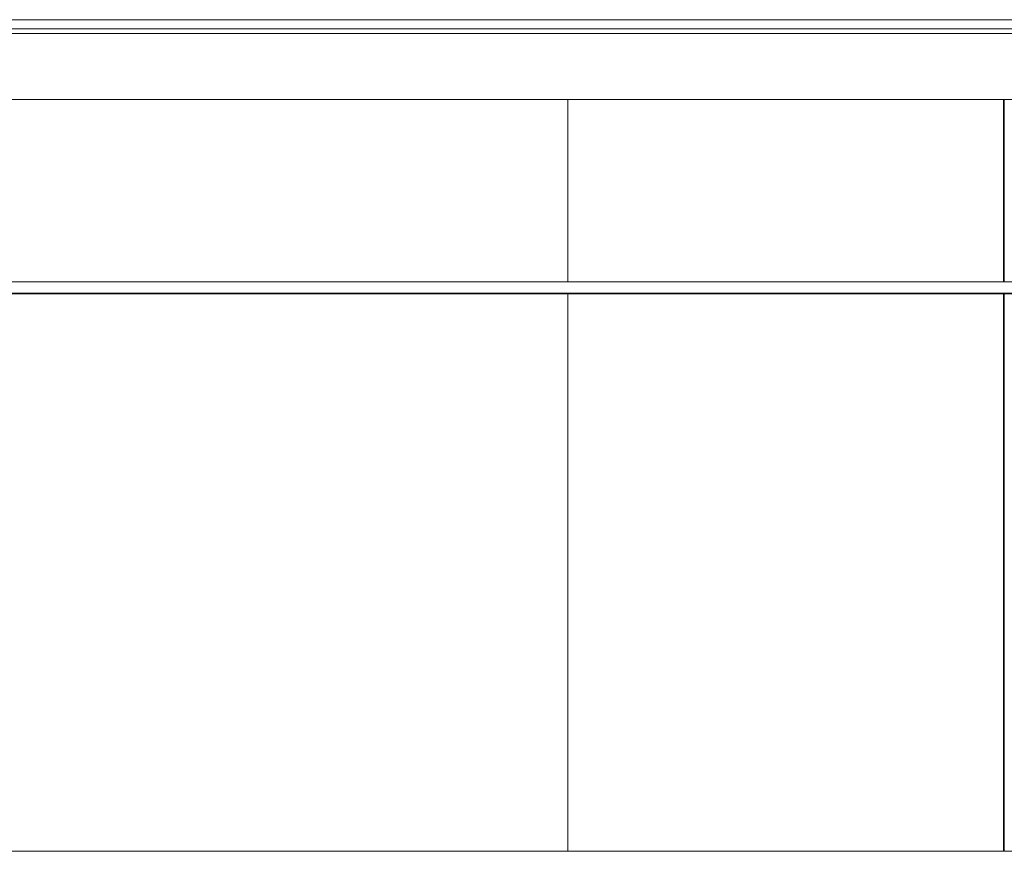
# Model space of a CAD drawing. Header units: millimetres. Extents: x -30280 to 309309, y -17460 to 4378.
# Tile 89 of 256: x 42403 to 46722, y -8892 to -5244. Entities that reach past the tile are written whole.
import ezdxf

# ---------------------------------------------------------------- set-up
doc = ezdxf.new("R2010")
doc.units = ezdxf.units.MM
doc.header["$MEASUREMENT"] = 0
doc.linetypes.add('Wipeout_Contour', pattern=[1000, 0, -1000])
for name, color, linetype, lineweight in [('P1_P2_PLANTA PRIMERA_2_07_CR_Cel Ras pladur_Pluma_Nº__1', 7, 'Continuous', 5), ('P1_P2_PLANTA PRIMERA_2_10_ESTR_Fotjats_Pluma_Nº__1', 7, 'Continuous', 5), ('P1_P2_PLANTA PRIMERA_2_Nuevo_07_CR_Cel Ras_lames_Pluma_Nº__1', 7, 'Continuous', 5), ('P1_P2_PLANTA PRIMERA_2_Nuevo_08_E_Envans secs_Pluma_Nº__47', 7, 'Continuous', 20), ('P1_P2_PLANTA PRIMERA_2_Nuevo_14_PAV_Soft Light Grey 0554_Pluma_Nº__29', 7, 'Continuous', 20)]:
    doc.layers.add(name, color=color, linetype=linetype, lineweight=lineweight)
doc.layers.add('P1_P2_PLANTA PRIMERA_2_Nuevo_08_E_Envans secs', color=7, linetype='Continuous')

msp = doc.modelspace()

# ---------------------------------------------------------------- linework, layer by layer
at = {"layer": 'P1_P2_PLANTA PRIMERA_2_10_ESTR_Fotjats_Pluma_Nº__1', "color": 7, "linetype": 'Continuous', "lineweight": 5}
for p, q in [((63966.3, -5244.4), (36809, -5244.4)), ((63966.3, -5284.4), (36809, -5284.4)), ((63966.3, -5304.4), (36809, -5304.4))]:
    msp.add_line(p, q, dxfattribs=at)

# ---------------------------------------------------------------- wipeouts: each hides what was drawn before it
at = {"color": 254, "linetype": 'Wipeout_Contour', "lineweight": 0, "ltscale": 184623.307794}
msp.add_wipeout([(44807.1, -5594.4), (44807.1, -6394.4), (46718.9, -6394.4), (46718.9, -5594.4)], dxfattribs=at).dxf.layer = 'P1_P2_PLANTA PRIMERA_2_Nuevo_08_E_Envans secs'
at = {"color": 254, "linetype": 'Wipeout_Contour', "lineweight": 0, "ltscale": 185669.021862}
msp.add_wipeout([(44807.1, -6447.4), (44807.1, -8892.4), (46718.9, -8892.4), (46718.9, -6447.4)], dxfattribs=at).dxf.layer = 'P1_P2_PLANTA PRIMERA_2_Nuevo_08_E_Envans secs'

# ---------------------------------------------------------------- next in the draw order: linework, layer by layer
at = {"layer": 'P1_P2_PLANTA PRIMERA_2_Nuevo_07_CR_Cel Ras_lames_Pluma_Nº__1', "color": 7, "linetype": 'Continuous', "lineweight": 5}
for p, q in [((45136.3, -6444.4), (44836.3, -6444.4)), ((45436.3, -6444.4), (45136.3, -6444.4)), ((45736.3, -6444.4), (45436.3, -6444.4)), ((46036.3, -6444.4), (45736.3, -6444.4)), ((46336.3, -6444.4), (46036.3, -6444.4)), ((46636.3, -6444.4), (46336.3, -6444.4))]:
    msp.add_line(p, q, dxfattribs=at)

# ---------------------------------------------------------------- next in the draw order: wipeouts: each hides what was drawn before it
at = {"color": 254, "linetype": 'Wipeout_Contour', "lineweight": 0, "ltscale": 180820.373914}
msp.add_wipeout([(44807.1, -5594.4), (44801.1, -5594.4), (44801.1, -6394.4), (44807.1, -6394.4)], dxfattribs=at).dxf.layer = 'P1_P2_PLANTA PRIMERA_2_Nuevo_08_E_Envans secs'
at = {"color": 254, "linetype": 'Wipeout_Contour', "lineweight": 0, "ltscale": 188420.714614}
msp.add_wipeout([(46718.9, -5594.4), (46718.9, -6394.4), (46722.1, -6394.4), (46722.1, -5594.4)], dxfattribs=at).dxf.layer = 'P1_P2_PLANTA PRIMERA_2_Nuevo_08_E_Envans secs'
at = {"color": 254, "linetype": 'Wipeout_Contour', "lineweight": 0, "ltscale": 181887.441012}
msp.add_wipeout([(44807.1, -6447.4), (44801.1, -6447.4), (44801.1, -8892.4), (44807.1, -8892.4)], dxfattribs=at).dxf.layer = 'P1_P2_PLANTA PRIMERA_2_Nuevo_08_E_Envans secs'
at = {"color": 254, "linetype": 'Wipeout_Contour', "lineweight": 0, "ltscale": 189445.10788}
msp.add_wipeout([(46718.9, -6447.4), (46718.9, -8892.4), (46722.1, -8892.4), (46722.1, -6447.4)], dxfattribs=at).dxf.layer = 'P1_P2_PLANTA PRIMERA_2_Nuevo_08_E_Envans secs'

# ---------------------------------------------------------------- next in the draw order: linework, layer by layer
at = {"layer": 'P1_P2_PLANTA PRIMERA_2_Nuevo_07_CR_Cel Ras_lames_Pluma_Nº__1', "color": 7, "linetype": 'Continuous', "lineweight": 5}
msp.add_line((46936.3, -6444.4), (46636.3, -6444.4), dxfattribs=at)
at = {"layer": 'P1_P2_PLANTA PRIMERA_2_Nuevo_08_E_Envans secs_Pluma_Nº__47', "color": 7, "linetype": 'Continuous', "lineweight": 20}
for p, q in [((46718.9, -6394.4), (46718.9, -5594.4)), ((46722.1, -6394.4), (46722.1, -5594.4)), ((46718.9, -8892.4), (46718.9, -6447.4)), ((46722.1, -8892.4), (46722.1, -6447.4))]:
    msp.add_line(p, q, dxfattribs=at)

# ---------------------------------------------------------------- next in the draw order: wipeouts: each hides what was drawn before it
at = {"color": 254, "linetype": 'Wipeout_Contour', "lineweight": 0, "ltscale": 205492.004027}
msp.add_wipeout([(44801.1, -5594.4), (37833.9, -5594.4), (37833.9, -6394.4), (37936.3, -6394.4), (44801.1, -6394.4)], dxfattribs=at).dxf.layer = 'P1_P2_PLANTA PRIMERA_2_Nuevo_08_E_Envans secs'
at = {"color": 254, "linetype": 'Wipeout_Contour', "lineweight": 0, "ltscale": 325121.961459}
msp.add_wipeout([(37833.9, -8892.4), (37978.7, -8892.4), (37978.7, -6794.4), (38878.7, -6794.4), (38878.7, -8892.4), (44801.1, -8892.4), (44801.1, -6447.4), (37833.9, -6447.4)], dxfattribs=at).dxf.layer = 'P1_P2_PLANTA PRIMERA_2_Nuevo_08_E_Envans secs'

# ---------------------------------------------------------------- next in the draw order: linework, layer by layer
at = {"layer": 'P1_P2_PLANTA PRIMERA_2_07_CR_Cel Ras pladur_Pluma_Nº__1', "color": 7, "linetype": 'Continuous', "lineweight": 5}
msp.add_line((63956.3, -6447.4), (37286.5, -6447.4), dxfattribs=at)
at = {"layer": 'P1_P2_PLANTA PRIMERA_2_07_CR_Cel Ras pladur_Pluma_Nº__1', "color": 7, "linetype": 'Continuous', "lineweight": 5, "flags": 128}
msp.add_lwpolyline([(46936.3, -6394.4), (46636.3, -6394.4), (46336.3, -6394.4), (46036.3, -6394.4), (45736.3, -6394.4), (45436.3, -6394.4), (45136.3, -6394.4), (44836.3, -6394.4), (44536.3, -6394.4), (44236.3, -6394.4), (43936.3, -6394.4), (43636.3, -6394.4), (43336.3, -6394.4), (43036.3, -6394.4), (42736.3, -6394.4), (42436.3, -6394.4), (42136.3, -6394.4)], dxfattribs=at)
at = {"layer": 'P1_P2_PLANTA PRIMERA_2_10_ESTR_Fotjats_Pluma_Nº__1', "color": 7, "linetype": 'Continuous', "lineweight": 5}
msp.add_line((63956.3, -5594.4), (36809, -5594.4), dxfattribs=at)
at = {"layer": 'P1_P2_PLANTA PRIMERA_2_Nuevo_07_CR_Cel Ras_lames_Pluma_Nº__1', "color": 7, "linetype": 'Continuous', "lineweight": 5}
for p, q in [((42436.3, -6444.4), (42136.3, -6444.4)), ((42736.3, -6444.4), (42436.3, -6444.4)), ((43036.3, -6444.4), (42736.3, -6444.4)), ((43336.3, -6444.4), (43036.3, -6444.4)), ((43636.3, -6444.4), (43336.3, -6444.4)), ((43936.3, -6444.4), (43636.3, -6444.4)), ((44236.3, -6444.4), (43936.3, -6444.4)), ((44536.3, -6444.4), (44236.3, -6444.4)), ((44836.3, -6444.4), (44536.3, -6444.4))]:
    msp.add_line(p, q, dxfattribs=at)
at = {"layer": 'P1_P2_PLANTA PRIMERA_2_Nuevo_08_E_Envans secs_Pluma_Nº__47', "color": 7, "linetype": 'Continuous', "lineweight": 20}
for p, q in [((44807.1, -5594.4), (44807.1, -6394.4)), ((44807.1, -6447.4), (44807.1, -8892.4))]:
    msp.add_line(p, q, dxfattribs=at)
at = {"layer": 'P1_P2_PLANTA PRIMERA_2_Nuevo_14_PAV_Soft Light Grey 0554_Pluma_Nº__29', "color": 7, "linetype": 'Continuous', "lineweight": 20}
msp.add_line((63956.3, -8892.4), (37833.9, -8892.4), dxfattribs=at)

doc.saveas('drawing.dxf')
